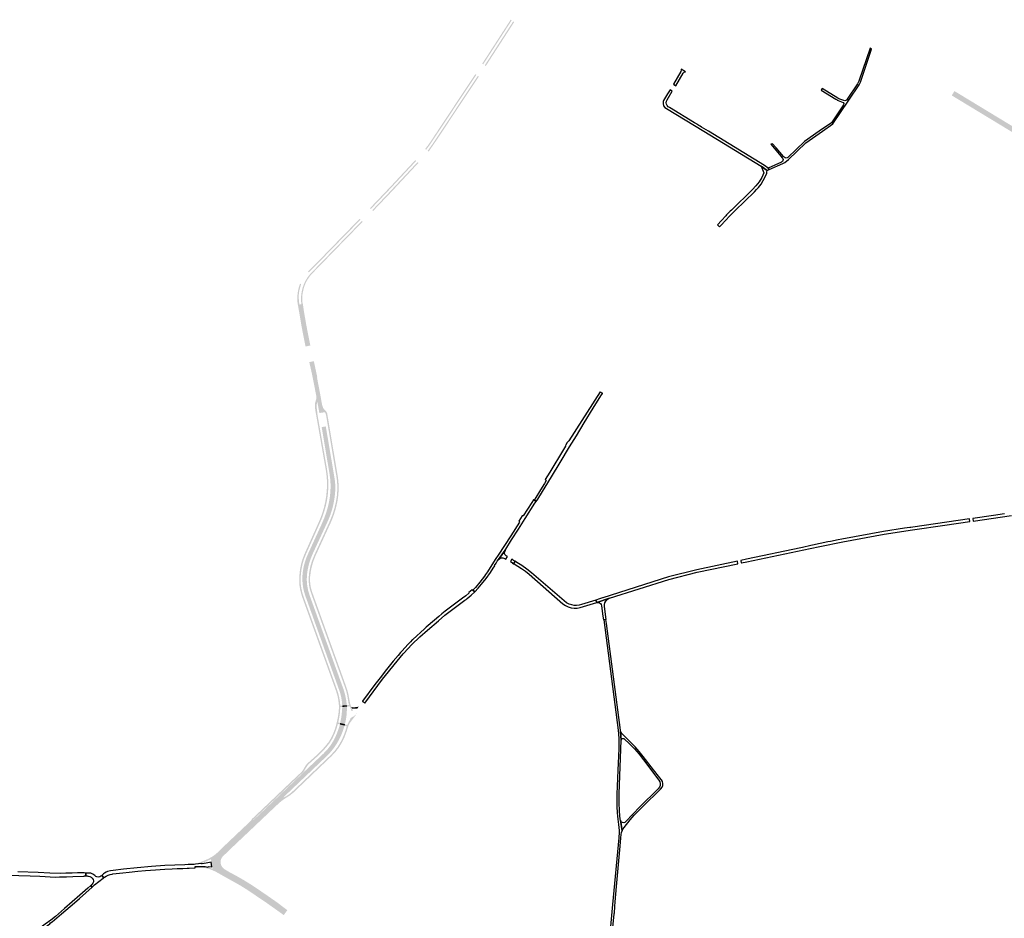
# Model space of a CAD drawing. Header units: metres. Extents: x 124582 to 143330, y 393481 to 406815.
# Tile 124 of 134: x 137522 to 138917, y 400886 to 402158. Entities that reach past the tile are written whole.
import ezdxf

# ---------------------------------------------------------------- set-up
doc = ezdxf.new("R2010")
doc.units = ezdxf.units.M
doc.header["$MEASUREMENT"] = 0
for name, color, linetype, lineweight in [('ir-ARC-asfalt-bestaande fietspaden-niet te inspecteren', 21, 'Continuous', 0), ('ir-ARC-asfalt-bestaande wegen-niet te inspecteren', 151, 'Continuous', 0), ('ir-ARC-asfalt-hoofdwegen-te inspecteren', 5, 'Continuous', 0), ('ir-ARC-fietspaden naastliggend- te inspecteren', 1, 'Continuous', 0)]:
    doc.layers.add(name, color=color, linetype=linetype, lineweight=lineweight)

msp = doc.modelspace()

# ---------------------------------------------------------------- hatches: boundary and pattern name
at = {"layer": 'ir-ARC-asfalt-hoofdwegen-te inspecteren', "linetype": 'Continuous', "lineweight": 13}
for points in [[(139185.135, 401842.515), (139141.24, 401869.37), (139117.192, 401884.02), (139080.151, 401906.47), (139062.193, 401917.36), (139057.379, 401920.279), (139046.406, 401926.933), (139040.339, 401930.612), (139031.565, 401935.933), (139026.337, 401939.103), (139022.308, 401941.546), (139011.115, 401948.334), (139002.572, 401953.515), (138996.468, 401957.216), (138990.325, 401960.941), (138979.957, 401967.228), (138970.498, 401972.964), (138960.197, 401979.211), (138954.909, 401982.418), (138948.873, 401986.078), (138946.936, 401987.253), (138938.324, 401992.475), (138930.085, 401997.471), (138925.651, 402000.16), (138917.482, 402005.114), (138913.524, 402007.514), (138907.602, 402011.105), (138898.936, 402016.36), (138892.975, 402019.975), (138888.18, 402022.883), (138881.513, 402026.925), (138876.306, 402030.083), (138869.1, 402034.452), (138860.076, 402039.925), (138849.815, 402046.147), (138843.805, 402049.791), (138842.176, 402050.779), (138845.65, 402056.171), (138846.108, 402056.889), (138847.327, 402056.156), (138880.52, 402036.02), (138899.761, 402024.348), (138905.868, 402020.644), (138916.824, 402013.998), (138921.608, 402011.096), (138923.963, 402009.668), (138932.579, 402004.441), (138942.514, 401998.414), (138946.817, 401995.804), (138954.739, 401990.999), (138959.528, 401988.093), (138965.767, 401984.309), (138971.867, 401980.608), (138998.18, 401964.647), (139002.88, 401961.796), (139006.387, 401959.669), (139010.769, 401957.01), (139012.708, 401955.834), (139017.1, 401953.17), (139024.631, 401948.602), (139028.943, 401945.986), (139052.162, 401931.901), (139061.18, 401926.431), (139069.395, 401921.447), (139079.781, 401915.147), (139087.983, 401910.172), (139093.216, 401906.997), (139097.496, 401904.401), (139112.956, 401895.023), (139114.807, 401893.9), (139115.414, 401893.532), (139134.457, 401881.983), (139149.827, 401872.662), (139184.028, 401851.773), (139189.02, 401848.794)], [(137929.378, 401695.788), (137926.36, 401710.808), (137921.634, 401737.243), (137918.557, 401754.762), (137921.262, 401755.123), (137922.869, 401743.95), (137925.272, 401729.466), (137928.026, 401715.044), (137931.862, 401696.329)], [(137946.76, 401601.199), (137946.603, 401602.119), (137944.291, 401614.987), (137943.851, 401617.527), (137945.508, 401617.855), (137943.141, 401630.806), (137937.106, 401660.592), (137934.244, 401673.589), (137936.731, 401674.144), (137939.774, 401660.519), (137943.02, 401644.799), (137945.981, 401629.023), (137948.841, 401612.955), (137950.718, 401601.872)], [(137959.491, 401449.832), (137953.618, 401452.342), (137956.465, 401460.288), (137958.848, 401468.386), (137960.547, 401475.78), (137961.755, 401483.269), (137962.467, 401490.822), (137962.68, 401498.405), (137962.641, 401500), (137962.132, 401507.768), (137961.092, 401515.482), (137950.077, 401580.934), (137950.433, 401581.339), (137951.316, 401581.497), (137955.879, 401582.248), (137968.14, 401509.802), (137968.826, 401504.916), (137969.237, 401500), (137969.357, 401493.583), (137969.008, 401487.173), (137968.191, 401480.807), (137966.831, 401472.855), (137964.922, 401465.016), (137962.471, 401457.329)], [(137933.786, 401323.357), (137926.96, 401342.371), (137925.247, 401347.796), (137923.952, 401353.336), (137923.081, 401358.958), (137922.716, 401365.289), (137922.864, 401371.628), (137923.523, 401377.935), (137924.689, 401384.168), (137926.232, 401390.067), (137928.185, 401395.844), (137930.539, 401401.469), (137950.076, 401444.048), (137953.618, 401452.342), (137959.491, 401449.832), (137958.534, 401447.708), (137956.462, 401443.229), (137937.4, 401402.031), (137934.381, 401394.72), (137931.984, 401387.182), (137930.226, 401379.469), (137929.12, 401371.637), (137928.954, 401364.382), (137929.553, 401357.151), (137930.909, 401350.022), (137933.008, 401343.076), (137939.394, 401325.37)], [(137979.16, 401187.151), (137978.657, 401193.304), (137977.632, 401199.392), (137976.093, 401205.371), (137974.051, 401211.197), (137947.942, 401283.925), (137947.661, 401284.707), (137945.209, 401291.537), (137945.132, 401291.751), (137936.455, 401315.922), (137933.786, 401323.357), (137939.394, 401325.37), (137950.799, 401293.752), (137950.901, 401293.469), (137953.604, 401285.973), (137978.37, 401217.312), (137981.043, 401210.131), (137983.155, 401202.765), (137984.695, 401195.258), (137985.654, 401187.656)], [(137982.998, 401160.743), (137976.32, 401162.522), (137977.976, 401171.487), (137978.941, 401180.552), (137979.16, 401185.047), (137985.739, 401185.656), (137985.743, 401185.528), (137985.75, 401180.627), (137985.328, 401173.937), (137984.409, 401167.296)], [(137894.897, 401056.355), (137890.768, 401060.478), (137905.265, 401074.3), (137924.605, 401092.761), (137952.714, 401119.295), (137957.59, 401124.369), (137961.972, 401129.874), (137965.824, 401135.763), (137969.112, 401141.985), (137971.712, 401147.971), (137973.954, 401154.101), (137975.83, 401160.352), (137982.459, 401158.717), (137980.475, 401152.286), (137978.054, 401146.006), (137975.207, 401139.907), (137971.44, 401133.159), (137967.106, 401126.761), (137962.237, 401120.76), (137956.87, 401115.2), (137896.198, 401057.518)], [(137796.005, 400962.956), (137795.926, 400965.091), (137796.16, 400967.214), (137796.574, 400969.249), (137797.468, 400971.123), (137798.791, 400972.724), (137800.463, 400973.956), (137800.213, 400974.337), (137803.944, 400977.619), (137815.456, 400988.724), (137832.144, 401004.547), (137851.5, 401022.973), (137853.19, 401024.83), (137869.263, 401039.993), (137884.483, 401054.486), (137890.768, 401060.478), (137894.897, 401056.355), (137884.415, 401046.99), (137873.544, 401036.676), (137846.652, 401011.205), (137822.593, 400988.526), (137808.933, 400975.303), (137806.728, 400972.836), (137806.434, 400973.034), (137805.067, 400970.29), (137804.332, 400967.313), (137804.267, 400964.248)], [(137897.572, 400892.18), (137873.857, 400908.893), (137861.118, 400917.685), (137847.162, 400927.038), (137840.548, 400931.222), (137831.284, 400936.752), (137826.387, 400939.509), (137813.286, 400946.782), (137801.492, 400953.201), (137801.789, 400953.558), (137799.944, 400955.055), (137798.364, 400956.83), (137797.09, 400958.836), (137796.396, 400960.856), (137796.005, 400962.956), (137804.267, 400964.248), (137804.874, 400961.242), (137806.123, 400958.442), (137807.954, 400955.983), (137808.326, 400956.321), (137811.394, 400953.723), (137814.766, 400951.535), (137830.319, 400943.028), (137837.912, 400938.677), (137847.591, 400932.738), (137861.549, 400923.536), (137871.289, 400916.885), (137887.257, 400905.567), (137900.306, 400895.967)]]:
    msp.add_hatch(color=5, dxfattribs=at).paths.add_polyline_path(points)
at = {"layer": 'ir-ARC-fietspaden naastliggend- te inspecteren', "linetype": 'Continuous', "lineweight": 30}
for points in [[(138178.754, 402094.84), (138177.412, 402095.73), (138178.046, 402096.775), (138182.929, 402104.338), (138183.676, 402105.405), (138187.097, 402110.735), (138189.048, 402113.824), (138191.054, 402116.863), (138192.941, 402119.78), (138195.266, 402123.336), (138198.673, 402128.607), (138200.102, 402130.8), (138203.496, 402136.081), (138205.478, 402139.21), (138207.539, 402142.258), (138209.075, 402144.678), (138211.855, 402148.971), (138213.602, 402151.688), (138216.96, 402156.9), (138217.634, 402157.978), (138219.037, 402157.027)], [(138182.383, 402092.433), (138180.987, 402093.369), (138219.403, 402152.722), (138221.219, 402155.552), (138222.624, 402154.603), (138220.821, 402151.807), (138220.397, 402151.186), (138209.68, 402134.552), (138208.373, 402132.523), (138205.62, 402128.315), (138202.092, 402122.902), (138201.631, 402122.133), (138200.712, 402120.68), (138195.876, 402113.258), (138189.648, 402103.643), (138182.895, 402093.149)], [(138097.941, 401973.978), (138096.585, 401974.967), (138100.351, 401979.841), (138104.119, 401985.196), (138104.436, 401985.739), (138106.942, 401989.463), (138110.428, 401994.775), (138110.843, 401995.447), (138113.132, 401998.752), (138116.23, 402003.513), (138116.89, 402004.558), (138118.539, 402006.988), (138122.001, 402012.23), (138124.377, 402015.876), (138126.396, 402018.89), (138127.769, 402020.906), (138129.341, 402023.266), (138133.587, 402029.682), (138134.684, 402031.294), (138136.402, 402033.904), (138137.49, 402035.573), (138140.286, 402039.781), (138143.446, 402044.564), (138145.9, 402048.238), (138146.245, 402048.718), (138149.847, 402054.168), (138151.298, 402056.299), (138156.037, 402063.465), (138158.115, 402066.668), (138159.464, 402068.651), (138161.688, 402071.995), (138165.761, 402078.165), (138167.584, 402080.812), (138168.969, 402079.901), (138103.757, 401981.733)], [(138101.516, 401971.315), (138100.137, 401972.32), (138106.935, 401981.874), (138113.481, 401991.603), (138171.131, 402078.443), (138172.524, 402077.505), (138171.607, 402076.08), (138164.742, 402065.677), (138151.483, 402045.753), (138145.095, 402036.208), (138138.102, 402025.7), (138136.409, 402023.158), (138132.718, 402017.625), (138127.921, 402010.331), (138121.6, 402000.766), (138115.285, 401991.264), (138103.54, 401974.133)], [(138019.719, 401890.07), (138018.489, 401891.21), (138019.299, 401892.081), (138025.441, 401898.477), (138029.699, 401902.922), (138032.668, 401906.034), (138036.533, 401910.109), (138036.921, 401910.489), (138040.666, 401914.437), (138044.795, 401918.808), (138047.614, 401921.76), (138052.049, 401926.476), (138053.663, 401928.248), (138055.333, 401930.028), (138057.347, 401932.186), (138060.523, 401935.59), (138063.375, 401938.674), (138065.62, 401940.987), (138068.229, 401943.852), (138069.319, 401944.996), (138071.082, 401946.897), (138074.035, 401950.041), (138078.907, 401955.312), (138082.586, 401959.234), (138083.825, 401958.056), (138047.37, 401919.026), (138042.531, 401913.909), (138037.667, 401908.814)], [(138022.864, 401887.129), (138021.637, 401888.268), (138039.365, 401906.823), (138044.27, 401911.989), (138085.745, 401956.285), (138087.003, 401955.137), (138086.436, 401954.564), (138066.681, 401933.417), (138065.365, 401932.051), (138063.79, 401930.341), (138058.159, 401924.287), (138049.375, 401914.931), (138045.203, 401910.521), (138023.787, 401888.117)], [(137931.758, 401800.418), (137930.613, 401801.602), (137939.761, 401810.553), (137941.293, 401812.071), (137949.996, 401820.95), (137954.059, 401825.141), (137956.985, 401828.13), (137960.381, 401831.615), (137962.685, 401834.01), (137969.975, 401841.49), (137974.952, 401846.62), (137978.485, 401850.211), (137979.344, 401851.006), (137985.617, 401857.363), (137986.408, 401858.291), (137987.619, 401859.546), (137990.467, 401862.498), (137991.455, 401863.495), (137993.703, 401865.811), (138003.775, 401876.119), (138004.946, 401874.871), (137943.022, 401811.44)], [(137934.749, 401796.556), (137933.555, 401797.746), (137934.076, 401798.339), (138006.822, 401873.001), (138008.003, 401871.833), (138003.81, 401867.529), (137995.78, 401859.347), (137994.085, 401857.576), (137989.291, 401852.732), (137988.555, 401852.065), (137986.329, 401849.759), (137976.842, 401840.025), (137976.491, 401839.573), (137966.137, 401828.969), (137964.834, 401827.596), (137963.991, 401826.745), (137959.138, 401821.751), (137952.683, 401815.148), (137936.839, 401798.865)], [(137931.862, 401696.329), (137928.026, 401715.044), (137925.272, 401729.466), (137922.869, 401743.95), (137921.262, 401755.123), (137921.074, 401757.016), (137920.787, 401762.467), (137921.027, 401767.92), (137921.793, 401773.325), (137923.077, 401778.63), (137924.919, 401783.8), (137927.298, 401788.746), (137930.188, 401793.412), (137933.555, 401797.746), (137934.749, 401796.556), (137933.675, 401795.225), (137932.648, 401793.875), (137929.88, 401789.955), (137927.589, 401785.738), (137926.909, 401784.208), (137924.946, 401779), (137923.222, 401771.241), (137923.095, 401770.461), (137922.645, 401767.25), (137922.565, 401764.009), (137922.739, 401760.088), (137922.951, 401756.757), (137923.075, 401755.522), (137923.457, 401755.54), (137924.758, 401746.351), (137928.024, 401727.037), (137931.662, 401708.185), (137933.969, 401697.035), (137934.012, 401696.776)], [(137927.188, 401695.32), (137927.168, 401695.544), (137923.117, 401715.792), (137921.429, 401724.758), (137920.88, 401727.909), (137919.661, 401735.143), (137918.479, 401742.382), (137916.337, 401754.518), (137916.11, 401755.754), (137915.959, 401757.146), (137915.701, 401758.866), (137915.46, 401763.316), (137915.698, 401767.766), (137916.281, 401772.52), (137917.251, 401777.21), (137917.661, 401778.773), (137918.103, 401780.328), (137918.542, 401781.759), (137919.008, 401783.182), (137919.404, 401784.292), (137920.965, 401783.665), (137919.883, 401780.181), (137918.496, 401774.952), (137917.713, 401769.599), (137917.545, 401764.191), (137917.994, 401758.8), (137918.557, 401754.762), (137921.634, 401737.243), (137926.36, 401710.808), (137929.378, 401695.788), (137927.705, 401695.418)], [(137940.826, 401606.846), (137940.678, 401608.593), (137940.671, 401608.681), (137940.803, 401612.643), (137940.623, 401615.243), (137942.448, 401621.224), (137942.643, 401623.129), (137942.461, 401625.036), (137940.244, 401636.649), (137938.433, 401645.965), (137936.328, 401656.277), (137932.589, 401672.987), (137932.577, 401673.206), (137934.244, 401673.589), (137937.106, 401660.592), (137943.141, 401630.806), (137945.508, 401617.855), (137943.851, 401617.527), (137943.572, 401616.054), (137943.009, 401613.042), (137942.787, 401610.105), (137943.065, 401608.252)], [(137950.764, 401601.707), (137950.718, 401601.872), (137948.841, 401612.955), (137945.981, 401629.023), (137943.02, 401644.799), (137939.774, 401660.519), (137936.731, 401674.144), (137938.905, 401674.661), (137938.96, 401674.479), (137940.841, 401665.914), (137942.677, 401657.318), (137943.854, 401651.898), (137943.382, 401651.766), (137948.167, 401626.703), (137950.567, 401613.137), (137951.375, 401610.407), (137952.258, 401608.183), (137953.73, 401606.296), (137955.31, 401604.809), (137956.171, 401603.844), (137954.705, 401602.369), (137954.096, 401602.267), (137954.037, 401602.387)], [(137950.515, 401452.614), (137948.669, 401453.356), (137951.287, 401460.686), (137953.457, 401468.161), (137955.17, 401475.754), (137956.421, 401483.436), (137957.279, 401491.698), (137957.573, 401500), (137957.376, 401507.126), (137956.764, 401514.228), (137955.74, 401521.282), (137942.71, 401595.71), (137941.999, 401599.953), (137941.594, 401601.858), (137940.826, 401606.846), (137943.065, 401608.252), (137943.928, 401601.784), (137944.001, 401599.598), (137947.295, 401580.773), (137957.54, 401522.212), (137958.608, 401514.849), (137959.259, 401507.437), (137959.491, 401500), (137959.308, 401492.667), (137958.718, 401485.356), (137957.721, 401478.089), (137955.87, 401469.448), (137953.465, 401460.944)], [(137963.459, 401447.278), (137961.542, 401448.102), (137965.095, 401456.916), (137967.976, 401465.971), (137970.169, 401475.217), (137971.491, 401483.416), (137972.129, 401491.696), (137972.078, 401500), (137971.62, 401505.924), (137970.81, 401511.811), (137958.787, 401583.372), (137956.624, 401596.244), (137956.095, 401598.709), (137955.833, 401599.974), (137955.361, 401601.176), (137954.705, 401602.369), (137956.171, 401603.844), (137957.15, 401602.371), (137957.855, 401600.749), (137972.74, 401512.332), (137973.58, 401506.186), (137974.049, 401500), (137974.108, 401492.163), (137973.571, 401484.344), (137972.442, 401476.589), (137970.309, 401466.873), (137967.428, 401457.353), (137963.814, 401448.086)], [(137929.663, 401320.754), (137922.378, 401340.987), (137920.765, 401346.233), (137919.517, 401351.577), (137918.64, 401356.995), (137918.21, 401362.065), (137918.186, 401367.153), (137918.57, 401372.227), (137919.361, 401379.854), (137920.841, 401387.378), (137922.996, 401394.737), (137925.81, 401401.87), (137946.17, 401447.418), (137948.669, 401453.356), (137950.515, 401452.614), (137948.104, 401446.838), (137948.08, 401446.785), (137927.6, 401400.842), (137924.912, 401394.013), (137922.842, 401386.971), (137921.408, 401379.773), (137920.62, 401372.476), (137920.198, 401367.539), (137920.184, 401362.583), (137920.58, 401357.644), (137921.427, 401352.285), (137922.642, 401346.998), (137924.218, 401341.807), (137931.676, 401321.099)], [(137954.094, 401293.232), (137953.556, 401294.725), (137934.86, 401346.641), (137933.268, 401351.862), (137932.194, 401357.215), (137931.649, 401362.646), (137931.639, 401368.105), (137932.445, 401376.187), (137934.005, 401384.158), (137936.306, 401391.948), (137939.328, 401399.487), (137959.186, 401442.936), (137961.14, 401447.212), (137961.542, 401448.102), (137963.459, 401447.278), (137962.824, 401445.869), (137961.074, 401442.058), (137960.499, 401440.806), (137941.66, 401399.771), (137938.711, 401392.537), (137936.396, 401385.077), (137934.731, 401377.445), (137933.73, 401369.698), (137933.542, 401364.167), (137933.953, 401358.648), (137934.959, 401353.205), (137936.548, 401347.904), (137955.445, 401295.392), (137955.946, 401293.999)], [(137974.409, 401186.925), (137974.36, 401188.194), (137973.63, 401194.892), (137972.269, 401201.491), (137970.29, 401207.932), (137943.498, 401282.336), (137942.89, 401284.024), (137941.07, 401289.077), (137940.674, 401290.178), (137931.732, 401315.009), (137931.602, 401315.369), (137929.663, 401320.754), (137931.676, 401321.099), (137933.417, 401316.263), (137942.57, 401290.847), (137942.939, 401289.823), (137944.788, 401284.689), (137945.392, 401283.013), (137970.99, 401211.931), (137973.112, 401205.898), (137974.736, 401199.712), (137975.851, 401193.415), (137976.45, 401187.048)], [(137994.17, 401179.482), (137992.1, 401179.531), (137991.5, 401181.851), (137989.919, 401185.548), (137989.554, 401185.915), (137988.266, 401185.808), (137985.906, 401185.692), (137985.739, 401185.656), (137985.654, 401187.656), (137987.204, 401187.831), (137988.821, 401187.958), (137988.64, 401188.411), (137987.83, 401191.711), (137987.18, 401195.772), (137986.223, 401201.532), (137984.851, 401207.207), (137983.071, 401212.768), (137956.36, 401286.938), (137955.917, 401288.169), (137954.094, 401293.232), (137955.946, 401293.999), (137957.8, 401288.847), (137958.254, 401287.584), (137984.82, 401213.762), (137986.615, 401208.098), (137988.055, 401202.335), (137989.137, 401196.493), (137989.593, 401193.762), (137990.428, 401189.687), (137991.432, 401186.683), (137992.14, 401185.139), (137993.254, 401182.561)], [(137975.83, 401160.352), (137972.968, 401161.056), (137970.976, 401161.538), (137972.101, 401166.265), (137973.086, 401171.31), (137973.838, 401176.394), (137974.05, 401178.212), (137974.362, 401182.137), (137974.427, 401186.073), (137974.409, 401186.925), (137976.45, 401187.048), (137979.16, 401187.151), (137979.16, 401185.047), (137976.52, 401185.022), (137975.872, 401176.252), (137974.877, 401169.615), (137973.452, 401163.057), (137976.32, 401162.522)], [(137996.941, 401182.552), (137993.254, 401182.561), (137992.14, 401185.139), (137994.223, 401184.64), (137996.365, 401184.657), (137997.36, 401184.758), (138002.51, 401185.491), (138000.611, 401182.897)], [(137897.787, 401055.295), (137896.721, 401057.071), (137898.312, 401057.925), (137901.536, 401059.88), (137904.56, 401062), (137907.57, 401064.41), (137913.607, 401070.061), (137962.494, 401116.714), (137967.489, 401121.959), (137971.968, 401127.652), (137975.89, 401133.741), (137979.221, 401140.173), (137981.701, 401145.916), (137983.817, 401151.802), (137985.56, 401157.81), (137982.459, 401158.717), (137982.998, 401160.743), (137986.15, 401159.612), (137987.84, 401163.091), (137990.11, 401167.022), (137990.97, 401169.399), (137993.502, 401170.882), (137995.97, 401172.287), (137998.168, 401174.085), (138000.866, 401177.119), (137992.698, 401166.151), (137991.291, 401164.262), (137990.39, 401163.052), (137989.28, 401161.431), (137988.01, 401158.462), (137985.178, 401149.795), (137982.227, 401141.978), (137978.554, 401134.472), (137974.193, 401127.345), (137969.394, 401121.131), (137963.992, 401115.434), (137913.798, 401067.5), (137910.209, 401064.047), (137904.797, 401059.7), (137898.934, 401055.984)], [(137934.439, 401106.682), (137933.133, 401108.129), (137942.113, 401116.184), (137948.568, 401122.362), (137954.61, 401128.945), (137960.213, 401135.905), (137963.655, 401141.835), (137966.59, 401148.033), (137968.997, 401154.453), (137970.86, 401161.052), (137970.976, 401161.538), (137972.968, 401161.056), (137970.978, 401153.984), (137968.382, 401147.111), (137965.2, 401140.489), (137961.456, 401134.168), (137955.919, 401127.334), (137949.952, 401120.872), (137943.58, 401114.81)], [(137890.4, 401060.845), (137888.959, 401062.284), (137903.47, 401076.119), (137913.336, 401085.435), (137917.33, 401089.207), (137921.211, 401092.871), (137923.31, 401095.278), (137924.96, 401098.012), (137926.542, 401100.961), (137928.515, 401103.665), (137930.84, 401106.072), (137933.133, 401108.129), (137934.439, 401106.682), (137932.885, 401105.3), (137930.449, 401102.776), (137928.423, 401099.912), (137926.289, 401096.349), (137925.412, 401094.64), (137924.286, 401093.083), (137904.894, 401074.664)], [(137801.492, 400953.201), (137795.687, 400956.092), (137794.999, 400957.457), (137794.577, 400958.927), (137794.571, 400958.972), (137793.696, 400965.518), (137793.777, 400965.883), (137793.656, 400966.885), (137793.418, 400969.268), (137793.1, 400969.499), (137792.712, 400969.431), (137788.634, 400967.496), (137780.373, 400963.945), (137780.086, 400963.705), (137780.034, 400963.334), (137771.418, 400962.672), (137775.864, 400964.53), (137781.058, 400966.619), (137785.368, 400968.277), (137789.56, 400970.212), (137790.257, 400970.576), (137792.231, 400971.607), (137793.989, 400972.582), (137798.196, 400975.335), (137802.029, 400978.589), (137803.253, 400979.71), (137814.231, 400990.338), (137817.826, 400993.74), (137828.934, 401004.254), (137830.628, 401005.894), (137840.181, 401014.902), (137849.781, 401024.026), (137851.435, 401026.719), (137853.047, 401028.18), (137861.464, 401036.135), (137867.299, 401041.649), (137867.379, 401041.724), (137876.387, 401050.304), (137880.292, 401054.024), (137884, 401057.556), (137888.959, 401062.284), (137890.4, 401060.845), (137884.138, 401054.874), (137868.908, 401040.386), (137852.861, 401025.184), (137853.19, 401024.83), (137851.5, 401022.973), (137832.144, 401004.547), (137815.456, 400988.724), (137803.944, 400977.619), (137800.213, 400974.337), (137800.463, 400973.956), (137798.791, 400972.724), (137797.468, 400971.123), (137796.574, 400969.249), (137796.16, 400967.214), (137795.926, 400965.091), (137796.005, 400962.956), (137796.396, 400960.856), (137797.09, 400958.836), (137798.364, 400956.83), (137799.944, 400955.055), (137801.789, 400953.558)], [(137804.267, 400964.248), (137804.332, 400967.313), (137805.067, 400970.29), (137806.434, 400973.034), (137806.728, 400972.836), (137808.933, 400975.303), (137822.593, 400988.526), (137846.652, 401011.205), (137873.544, 401036.676), (137884.415, 401046.99), (137894.897, 401056.355), (137896.198, 401057.518), (137896.721, 401057.071), (137897.787, 401055.295), (137896.577, 401054.569), (137892.616, 401051.507), (137889.529, 401048.889), (137888.639, 401048.057), (137885.806, 401045.453), (137883.705, 401043.463), (137881.044, 401040.942), (137880.384, 401040.317), (137847.665, 401009.325), (137836.556, 400998.833), (137823.491, 400986.461), (137810.529, 400973.998), (137809.974, 400973.483), (137808.268, 400971.143), (137807.217, 400968.445), (137806.891, 400965.568)], [(137900.306, 400895.967), (137887.257, 400905.567), (137871.289, 400916.885), (137861.549, 400923.536), (137847.591, 400932.738), (137837.912, 400938.677), (137830.319, 400943.028), (137814.766, 400951.535), (137811.394, 400953.723), (137808.326, 400956.321), (137807.954, 400955.983), (137806.123, 400958.442), (137804.874, 400961.242), (137804.267, 400964.248), (137806.891, 400965.568), (137807.231, 400962.716), (137808.24, 400960.026), (137809.862, 400957.655), (137812.002, 400955.739), (137812.219, 400955.587), (137819.587, 400951.234), (137831.231, 400944.9), (137839.401, 400940.239), (137848.518, 400934.593), (137850.533, 400933.319), (137853.51, 400931.335), (137854.389, 400930.75), (137862.919, 400925.067), (137867.533, 400921.908), (137868.628, 400921.158), (137872.349, 400918.61), (137875.137, 400916.67), (137882.212, 400911.745), (137882.419, 400911.601), (137886.079, 400909.054), (137888.655, 400907.13), (137891.986, 400904.601), (137901.216, 400897.594), (137901.396, 400897.457), (137900.736, 400896.557)], [(137896.371, 400890.497), (137893.706, 400892.394), (137888.808, 400895.881), (137876.992, 400904.293), (137872.632, 400907.397), (137871.835, 400907.936), (137845.024, 400926.053), (137841.181, 400928.451), (137835.328, 400932.102), (137831.186, 400934.508), (137826.539, 400937.093), (137820.224, 400940.602), (137813.2, 400944.482), (137808.228, 400947.353), (137807.907, 400947.538), (137800.549, 400951.62), (137798.79, 400952.532), (137793.582, 400954.762), (137793.238, 400954.892), (137791.355, 400955.565), (137787.041, 400956.736), (137782.627, 400957.447), (137782.311, 400957.477), (137781.496, 400957.553), (137777.154, 400957.585), (137775.493, 400957.491), (137774.413, 400957.43), (137771.073, 400957.241), (137771.073, 400959.247), (137780.065, 400959.483), (137785.194, 400959.225), (137788.963, 400958.33), (137792.359, 400957.313), (137795.687, 400956.092), (137801.492, 400953.201), (137813.286, 400946.782), (137826.387, 400939.509), (137831.284, 400936.752), (137840.548, 400931.222), (137847.162, 400927.038), (137861.118, 400917.685), (137873.857, 400908.893), (137897.572, 400892.18), (137897.256, 400891.742)]]:
    msp.add_hatch(color=1, dxfattribs=at).paths.add_polyline_path(points)

# ---------------------------------------------------------------- linework, layer by layer
at = {"layer": 'ir-ARC-asfalt-bestaande fietspaden-niet te inspecteren', "color": 11, "linetype": 'Continuous', "lineweight": 30, "flags": 128}
for points in [[(138726.509, 402117.53), (138710.689, 402070.82), (138708.838, 402067.25), (138694.239, 402045.46), (138696.371, 402044.028), (138711.06, 402065.89), (138713.018, 402069.42), (138728.729, 402116.24), (138728.764, 402116.344), (138726.565, 402117.696), (138726.509, 402117.53)], [(138680.942, 402046.806), (138658.695, 402060.607), (138657.283, 402058.437), (138677.837, 402045.707), (138679.255, 402044.829), (138680.165, 402044.265), (138681.19, 402043.63), (138683.817, 402042.602), (138688.27, 402040.86), (138689.358, 402039.281), (138688.899, 402037.42), (138671.88, 402012.2), (138654.464, 402000), (138633.58, 401985.37), (138610.228, 401962.97), (138608.987, 401962.332), (138607.604, 401962.151), (138606.241, 401962.449), (138605.059, 401963.19), (138604.536, 401963.797), (138604.179, 401964.211), (138593.584, 401976.506), (138593.257, 401976.886), (138588.517, 401982.387), (138587.187, 401981.983), (138585.824, 401981.71), (138600.312, 401964.795), (138602.149, 401962.65), (138603.018, 401961.474), (138603.374, 401960.056), (138603.164, 401958.609), (138602.419, 401957.35), (138601.252, 401956.47), (138582.378, 401948.01), (138583.46, 401945.697), (138602.898, 401954.37), (138605.731, 401956.01), (138610.879, 401960.01), (138635.389, 401983.44), (138658.973, 402000), (138673.77, 402010.39), (138696.371, 402044.028), (138694.239, 402045.46), (138693.363, 402044.272), (138692.123, 402043.471), (138690.68, 402043.16), (138689.22, 402043.379), (138682.339, 402045.94), (138680.942, 402046.806)]]:
    msp.add_lwpolyline(points, close=True, dxfattribs=at)
at = {"layer": 'ir-ARC-asfalt-bestaande wegen-niet te inspecteren', "color": 7, "linetype": 'Continuous', "lineweight": 30, "flags": 128}
for points in [[(138447.978, 402066.632), (138451.465, 402064.545), (138461.95, 402082.161), (138463.298, 402083.549), (138465.08, 402084.3), (138458.96, 402088.139), (138459.131, 402086.407), (138458.79, 402084.7), (138447.978, 402066.632)], [(138435.877, 402033.851), (138438.081, 402032.17), (138491.042, 402000), (138572.4, 401950.58), (138580.689, 401944.46), (138583.46, 401945.697), (138582.378, 401948.01), (138577.029, 401951.77), (138497.769, 402000), (138487.921, 402005.992), (138485.918, 402007.231), (138484.319, 402008.203), (138481.291, 402010.043), (138480.772, 402010.358), (138478.164, 402011.942), (138442.468, 402033.631), (138440.585, 402034.718), (138439.103, 402036.307), (138438.15, 402038.261), (138437.811, 402040.408), (138438.114, 402042.56), (138439.033, 402044.53), (138446.552, 402056.882), (138443.315, 402058.839), (138439.879, 402053.097), (138434.06, 402043.374), (138433.644, 402042.257), (138433.383, 402039.117), (138434.199, 402036.28), (138435.877, 402033.851)], [(138534.172, 401886.453), (138535.47, 401887.739), (138562.673, 401914.473), (138565.778, 401917.478), (138568.676, 401920.682), (138572.227, 401925.281), (138575.354, 401930.179), (138578.032, 401935.335), (138580.24, 401940.71), (138580.487, 401942.771), (138580.689, 401944.46), (138572.4, 401950.58), (138576.126, 401941.295), (138573.074, 401934.749), (138569.332, 401928.572), (138564.944, 401922.837), (138559.96, 401917.61), (138530.2, 401888.51), (138528.371, 401886.713), (138523.407, 401881.557), (138522.288, 401880.394), (138515.998, 401873.593), (138510.386, 401867.526), (138513.315, 401864.875), (138518.367, 401870.122), (138518.961, 401870.739), (138522.516, 401874.43), (138527.681, 401879.868), (138534.172, 401886.453)], [(138347.569, 401629.088), (138346.112, 401629.993), (138345.948, 401630.095), (138344.444, 401630.96), (138344.217, 401631.091), (138300.02, 401561.613), (138297.874, 401559.358), (138295.395, 401555.458), (138295.541, 401554.859), (138295.338, 401554.198), (138293.95, 401551.916), (138292.638, 401549.682), (138273.013, 401517.501), (138266.394, 401506.906), (138267.942, 401505.789), (138265.376, 401501.313), (138259.97, 401492.545), (138251.758, 401479.19), (138251.067, 401478.378), (138250.827, 401478.184), (138253.807, 401476.13), (138255.952, 401479.244), (138262.884, 401490.272), (138270.38, 401502.574), (138284.784, 401526.484), (138287.586, 401531.073), (138301.157, 401553.298), (138310.785, 401568.985), (138321.944, 401587.307), (138334.641, 401608.048), (138345.523, 401625.759), (138347.557, 401629.069), (138347.569, 401629.088)], [(138176.553, 401358.723), (138183.011, 401366.833), (138188.891, 401375.371), (138192.934, 401381.699), (138195.07, 401385.098), (138194.746, 401385.285), (138196.98, 401388.881), (138198.618, 401391.385), (138200.465, 401393.739), (138209.857, 401406.954), (138210.761, 401408.673), (138218.946, 401421.68), (138228.526, 401436.649), (138238.23, 401451.893), (138252.098, 401473.787), (138253.795, 401476.113), (138253.807, 401476.13), (138250.827, 401478.184), (138250.375, 401478.147), (138249.909, 401478.494), (138247.549, 401474.752), (138235.409, 401455.764), (138234.021, 401455.542), (138229.431, 401447.991), (138230.003, 401446.514), (138217.928, 401427.497), (138199.849, 401399.814), (138198.849, 401398.443), (138197.487, 401396.508), (138195.65, 401393.753), (138184.723, 401376.601), (138182.238, 401372.789), (138180.402, 401370.162), (138177.232, 401365.971), (138173.87, 401361.931), (138167.713, 401354.392), (138163.995, 401350.465), (138166.686, 401347.918), (138171.778, 401353.176), (138176.553, 401358.723)], [(138666.755, 401418.642), (138644.847, 401414.068), (138642.521, 401413.552), (138630.657, 401411.059), (138628.495, 401410.599), (138551.737, 401394.368), (138543.571, 401392.641), (138543.644, 401392.296), (138544.257, 401389.256), (138544.312, 401388.998), (138552.203, 401390.665), (138641.792, 401409.593), (138655.532, 401412.496), (138687.838, 401418.975), (138746.351, 401429.794), (138786.526, 401435.943), (138832.317, 401442.475), (138867.683, 401447.52), (138867.633, 401447.874), (138867.164, 401450.909), (138867.116, 401451.243), (138787.294, 401439.739), (138784.281, 401439.305), (138782.989, 401439.112), (138775.357, 401438.077), (138745.681, 401433.446), (138686.576, 401422.583), (138681.159, 401421.602), (138670.4, 401419.39), (138666.755, 401418.642)], [(138209.343, 401404.841), (138210.303, 401406.706), (138209.857, 401406.954), (138200.465, 401393.739), (138202.198, 401395.261), (138204.334, 401396.131), (138206.637, 401396.251), (138208.001, 401395.952), (138208.834, 401395.422), (138210.791, 401394.177), (138213.19, 401398.119), (138211.377, 401399.284), (138210.686, 401399.727), (138209.477, 401400.956), (138208.975, 401402.208), (138208.928, 401403.557), (138209.343, 401404.841)], [(138221.751, 401387.958), (138223.928, 401391.542), (138224.005, 401391.669), (138221.64, 401392.658), (138220.759, 401393.281), (138219.433, 401394.219), (138217.393, 401390.973), (138218.703, 401390.087), (138219.589, 401389.488), (138219.755, 401388.94), (138221.751, 401387.958)], [(138247.018, 401375.073), (138240.473, 401380.364), (138233.591, 401385.21), (138226.567, 401389.813), (138224.45, 401391.2), (138223.928, 401391.542), (138221.751, 401387.958), (138222.466, 401387.606), (138232.822, 401381.253), (138238.465, 401377.454), (138243.766, 401373.192), (138291.59, 401331.285), (138295.125, 401328.679), (138299.048, 401326.703), (138303.246, 401325.412), (138307.601, 401324.844), (138311.99, 401325.014), (138316.288, 401325.918), (138339.558, 401332.902), (138338.273, 401336.5), (138318.092, 401330.047), (138314.628, 401329.197), (138311.081, 401328.829), (138307.516, 401328.952), (138304.339, 401329.482), (138300.348, 401330.753), (138296.613, 401332.649), (138293.232, 401335.122), (138247.018, 401375.073)], [(138539.42, 401387.964), (138539.348, 401388.306), (138538.718, 401391.262), (138538.647, 401391.6), (138481.194, 401379.452), (138440.959, 401369.337), (138348.341, 401339.72), (138347.83, 401339.557), (138343.416, 401338.145), (138338.273, 401336.5), (138339.558, 401332.902), (138357.585, 401339.059), (138441.762, 401365.441), (138481.93, 401375.818), (138539.42, 401387.964)], [(138156.08, 401338.693), (138161.513, 401343.156), (138166.686, 401347.918), (138163.995, 401350.465), (138163.142, 401350.891), (138158.578, 401347.372), (138158.452, 401346.118), (138154.14, 401342.491), (138149.682, 401339.043), (138124.801, 401320.61), (138120.131, 401316.982), (138115.731, 401313.32), (138100.731, 401300.352), (138098.18, 401298.033), (138095.707, 401295.787), (138079.141, 401280.732), (138078.303, 401279.921), (138075.721, 401277.422), (138074.417, 401276.067), (138072.371, 401273.94), (138063.471, 401264.138), (138061.866, 401262.271), (138058.234, 401258.043), (138051.418, 401249.99), (138041.935, 401238.383), (138032.692, 401226.583), (138025.46, 401216.992), (138007.811, 401193.181), (138008.061, 401192.952), (138011.034, 401190.771), (138011.201, 401190.662), (138036.16, 401224.33), (138040.261, 401229.861), (138056.898, 401250), (138065.576, 401260.185), (138066.511, 401261.282), (138077.851, 401273.372), (138089.041, 401284.241), (138099.851, 401293.911), (138115.394, 401307.154), (138124.437, 401314.972), (138133.871, 401322.312), (138152.833, 401336.166), (138154.411, 401337.384), (138156.08, 401338.693)], [(138350.455, 401327.251), (138350.437, 401329.969), (138351.082, 401332.61), (138352.352, 401335.014), (138354.169, 401337.035), (138355.785, 401338.202), (138357.585, 401339.059), (138339.558, 401332.902), (138341.411, 401333.121), (138343.229, 401332.699), (138344.795, 401331.685), (138345.925, 401330.2), (138346.483, 401328.419), (138348.365, 401313.752), (138349.067, 401308.282), (138349.414, 401308.357), (138352.532, 401309.03), (138352.85, 401309.099), (138350.455, 401327.251)], [(138387.54, 401135.184), (138379.211, 401143.323), (138375.854, 401146.604), (138375.32, 401147.169), (138374.124, 401148.881), (138373.319, 401150.807), (138374.308, 401138.305), (138374.524, 401139.21), (138375.065, 401139.968), (138375.851, 401140.467), (138376.767, 401140.634), (138377.678, 401140.445), (138378.451, 401139.927), (138385.782, 401133.031), (138392.775, 401125.792), (138399.413, 401118.227), (138405.681, 401110.352), (138427.531, 401081.497), (138428.817, 401079.173), (138429.388, 401076.579), (138429.196, 401073.93), (138428.258, 401071.446), (138426.651, 401069.331), (138400.54, 401043.552), (138380.852, 401022.758), (138379.491, 401021.764), (138377.866, 401021.318), (138376.188, 401021.478), (138374.676, 401022.222), (138373.603, 401023.339), (138372.954, 401024.746), (138375.545, 401009.926), (138376.728, 401012.392), (138378.251, 401014.664), (138386.741, 401025.549), (138392.73, 401031.832), (138404.281, 401043.95), (138430.236, 401069.048), (138430.407, 401069.218), (138432.048, 401071.45), (138432.992, 401074.054), (138433.162, 401076.819), (138432.544, 401079.519), (138431.188, 401081.935), (138430.95, 401082.235), (138429.014, 401084.641), (138419.771, 401096.128), (138405.356, 401115.037), (138399.745, 401122.038), (138393.802, 401128.759), (138387.54, 401135.184)], [(137640.993, 400948.684), (137638.676, 400946.512), (137641.538, 400943.309), (137642.731, 400944.146), (137645.111, 400945.834), (137647.71, 400947.153), (137650.475, 400948.076), (137653.345, 400948.582), (137654.546, 400948.726), (137668.32, 400950.37), (137677.323, 400951.232), (137689.904, 400952.535), (137700.583, 400953.484), (137707.664, 400954.097), (137714.817, 400954.638), (137728.085, 400955.57), (137738.312, 400956.135), (137745.276, 400956.453), (137753.327, 400956.672), (137759.583, 400956.882), (137762.33, 400956.962), (137770.161, 400957.19), (137771.073, 400957.241), (137771.073, 400959.247), (137780.065, 400959.483), (137785.194, 400959.225), (137788.963, 400958.33), (137789.178, 400959.221), (137794.577, 400958.927), (137794.571, 400958.972), (137793.696, 400965.518), (137793.383, 400965.314), (137786.535, 400963.981), (137780.607, 400962.934), (137780.244, 400963.024), (137780.034, 400963.334), (137771.418, 400962.672), (137769.632, 400962.327), (137765.971, 400962.142), (137760.981, 400961.941), (137756.463, 400961.818), (137742.306, 400961.391), (137727.856, 400960.631), (137708.907, 400959.228), (137688.807, 400957.51), (137669.649, 400955.582), (137655.027, 400953.832), (137650.929, 400953.161), (137646.906, 400952.133), (137644.689, 400951.218), (137642.754, 400950.078), (137640.993, 400948.684)], [(137637.441, 400945.38), (137635.71, 400944.456), (137633.774, 400944.134), (137631.837, 400944.448), (137630.102, 400945.366), (137628.842, 400946.401), (137627.341, 400947.634), (137626.161, 400948.45), (137624.875, 400949.088), (137623.019, 400949.642), (137621.09, 400949.826), (137616.156, 400950.006), (137615.947, 400945.848), (137618.046, 400945.849), (137619.168, 400945.761), (137619.692, 400945.671), (137621.738, 400945.042), (137623.616, 400944.016), (137625.25, 400942.633), (137626.307, 400941.01), (137626.808, 400939.139), (137626.766, 400937.444), (137626.243, 400935.831), (137625.282, 400934.434), (137624.789, 400933.959), (137623.025, 400932.35), (137625.133, 400930.128), (137628.538, 400933.121), (137634.415, 400938.032), (137640.551, 400942.616), (137641.538, 400943.309), (137638.676, 400946.512), (137638.082, 400945.967), (137637.441, 400945.38)]]:
    msp.add_lwpolyline(points, close=True, dxfattribs=at)
for points in [[(138917.057, 401458.667), (138901.417, 401456.187), (138872.064, 401451.957), (138872.115, 401451.605), (138872.594, 401448.635), (138872.652, 401448.229), (138926.877, 401455.964)], [(138362.492, 400872.806), (138364.11, 400892.255), (138364.511, 400893.718), (138364.693, 400894.125), (138364.904, 400894.519), (138365.317, 400901.298), (138365.191, 400902.087), (138365.109, 400902.6), (138365.578, 400909.403), (138367.677, 400931.126), (138372.809, 400988.128), (138373.874, 401000), (138374.288, 401004.617), (138374.726, 401007.317), (138375.545, 401009.926), (138372.954, 401024.746), (138372.805, 401025.597), (138371.615, 401037.704), (138371.087, 401049.858), (138371.221, 401062.022), (138374.308, 401138.305), (138373.319, 401150.807), (138373.129, 401151.556), (138372.998, 401152.318), (138353.283, 401303.279), (138352.532, 401309.03), (138352.532, 401309.03), (138349.414, 401308.357), (138369.849, 401152.383), (138370.449, 401146.469), (138370.834, 401140.538), (138371.007, 401133.278), (138370.855, 401126.017), (138369.53, 401095.622), (138368.06, 401061.877), (138367.916, 401057.482), (138367.865, 401053.085), (138368.052, 401044.108), (138368.632, 401035.147), (138369.059, 401030.697), (138369.585, 401026.27), (138370.547, 401018.869), (138370.992, 401014.462), (138371.186, 401010.036), (138371.138, 401005.883), (138370.868, 401001.738), (138370.709, 401000), (138362.055, 400905.577), (138358.39, 400869.292)], [(137505.23, 400947.077), (137537.223, 400946.034), (137550.817, 400945.655), (137573.359, 400944.423), (137578.96, 400944.427), (137585.044, 400944.65), (137588.904, 400944.791), (137597.728, 400945.148), (137613.84, 400945.485), (137613.837, 400945.857), (137615.947, 400945.848), (137616.156, 400950.006), (137613.869, 400950.09), (137613.861, 400950.46), (137608.335, 400950.342), (137604.291, 400950.221), (137596.71, 400950.019), (137590.511, 400949.738), (137587.883, 400949.619), (137579.926, 400949.404), (137565.256, 400949.82), (137548.486, 400950.612), (137519.686, 400951.582)], [(137506.241, 400835.924), (137536.335, 400857.59), (137550.661, 400867.88), (137564.982, 400878.333), (137566.278, 400879.335), (137568.463, 400881.001), (137575.146, 400886.447), (137581.696, 400892.051), (137599.878, 400907.809), (137606.944, 400913.983), (137625.133, 400930.128), (137623.025, 400932.35), (137619.05, 400928.824), (137607.759, 400918.81), (137596.956, 400909.34), (137586.087, 400899.877), (137572.976, 400888.607), (137566.702, 400883.528), (137558.634, 400877.45), (137550.427, 400871.475), (137539.55, 400863.677), (137504.447, 400838.406)]]:
    msp.add_lwpolyline(points, dxfattribs=at)
at = {"layer": 'ir-ARC-asfalt-hoofdwegen-te inspecteren', "color": 5, "linetype": 'Continuous', "lineweight": 13}
for points in [[(137979.16, 401185.047), (137985.739, 401185.656), (137979.16, 401187.151), (137985.654, 401187.656)], [(137982.459, 401158.717), (137982.998, 401160.743), (137975.83, 401160.352), (137976.32, 401162.522)]]:
    msp.add_solid(points, dxfattribs=at)

doc.saveas('drawing.dxf')
